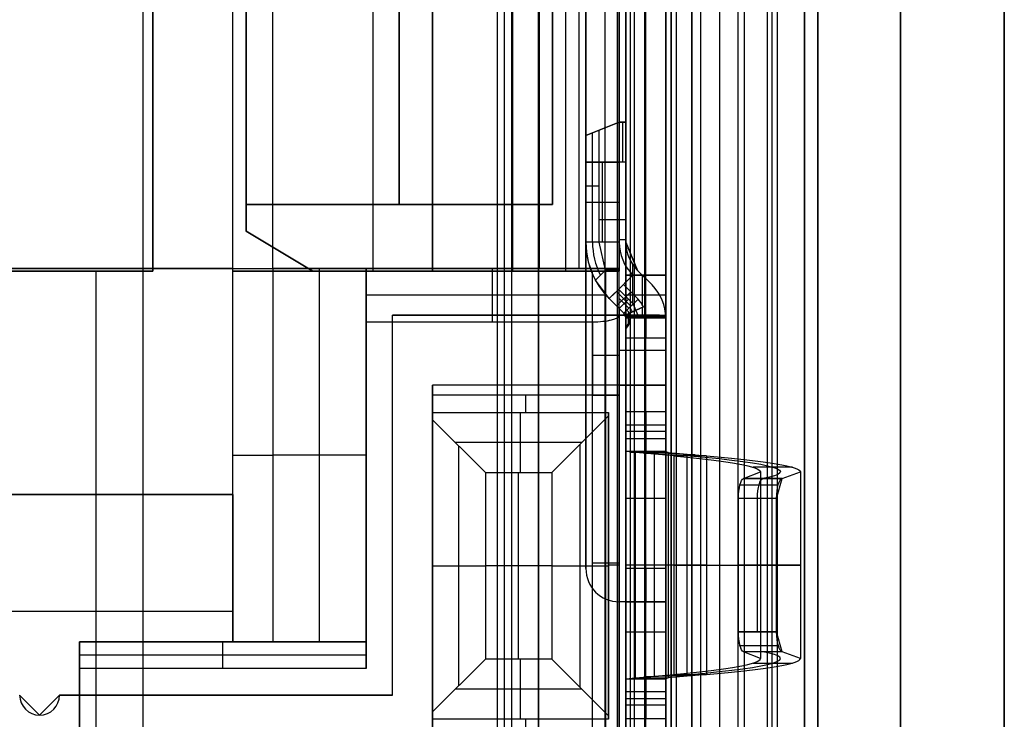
# Model space of a CAD drawing. Extents: x -9 to 8, y 1 to 147.
# Tile 64 of 181: x 0.96 to 8.35, y 56.48 to 61.72. Entities that reach past the tile are written whole.
import ezdxf

# ---------------------------------------------------------------- set-up
doc = ezdxf.new("R2010")
doc.units = 0
doc.layers.add('DEFAULT', color=7, linetype='CONTINUOUS')

msp = doc.modelspace()

# ---------------------------------------------------------------- linework, layer by layer
at = {"layer": 'DEFAULT', "color": 9}
for p, q in [((8.3457, 139.9582, -54.0095), (8.3457, 25.1274, -54.0095)), ((5.8457, 135.6545, -55.5667), (5.8457, 54.0377, -55.5667)), ((7.5666, 8.2282, -17.9775), (7.5666, 103.6456, -17.9775)), ((8.3457, 103.6456, -18.7772), (8.3457, 8.2282, -18.7772)), ((5.8457, 97.9377, -40), (5.8457, 53.4377, -40)), ((6.3957, 53.4521, -39.9856), (6.3957, 97.9233, -39.9856)), ((6.9457, 53.4665, -20.9622), (6.9457, 97.9089, -20.9622)), ((6.9457, 97.9089, -39.9712), (6.9457, 53.4665, -39.9712)), ((6.9457, 53.4665, -30.4667), (6.9457, 97.9089, -30.4667)), ((6.0007, 71.2576, -20.9375), (6.0007, 54.7576, -20.9375)), ((6.0007, 71.2576, -17.9365), (6.0007, 54.7576, -17.9365)), ((6.0007, 54.7576, -19.437), (6.0007, 71.2576, -19.437)), ((4.8503, 6.9016, -106.8879), (4.8503, 69.8175, -106.8879)), ((5.348, 69.8121, -106.8748), (5.348, 6.9146, -106.8748)), ((5.8457, 6.9276, -106.8618), (5.8457, 69.8068, -106.8618)), ((8.3457, 8.2676, -106.7603), (8.3457, 69.8162, -106.7603)), ((5.8457, 16.7174, -101.0618), (5.8457, 69.6596, -101.0618)), ((5.8457, 69.6596, -103.4118), (5.8457, 16.3276, -103.4118)), ((5.8817, 69.6586, -101.0628), (5.8817, 16.3285, -101.0628)), ((6.3457, 69.6465, -103.3987), (6.3457, 16.3407, -103.3987)), ((6.8457, 69.6334, -103.3856), (6.8457, 16.3538, -103.3856)), ((6.8457, 16.3538, -101.088), (6.8457, 69.6334, -101.088)), ((6.8457, 69.6334, -102.2368), (6.8457, 16.3538, -102.2368)), ((4.8503, 69.4423, -107.2595), (4.8503, 7.2082, -107.2595)), ((4.8503, 8.1965, -107.6312), (4.8503, 69.067, -107.6312)), ((6.2085, 69.0524, -107.5956), (6.2085, 8.2321, -107.5956)), ((7.5666, 69.0378, -107.56), (7.5666, 8.2676, -107.56))]:
    msp.add_line(p, q, dxfattribs=at)
at = {"layer": 'DEFAULT', "color": 171}
for p, q in [((5.5413, 27.5358, -104.0368), (5.5413, 75.396, -104.0368)), ((5.4427, 1.062, -106.8618), (5.4427, 70.4573, -106.8618)), ((4.595, 39.6519, -102.7868), (4.595, 70.2941, -102.7868)), ((4.54, 70.2391, -104.3618), (4.54, 41.08, -104.3618)), ((4.65, 38.2238, -101.2118), (4.65, 69.8869, -101.2118)), ((5.645, 69.6334, -101.2118), (5.645, 27.6838, -101.2118)), ((6.64, 69.6334, -101.2118), (6.64, 27.6838, -101.2118)), ((5.5684, 69.5618, -103.2618), (5.5684, 27.5764, -103.2618)), ((6.0684, 27.5764, -103.2618), (6.0684, 69.5618, -103.2618)), ((6.5684, 27.5764, -103.2618), (6.5684, 69.5618, -103.2618)), ((6.6042, 27.6301, -102.2368), (6.6042, 69.5976, -102.2368))]:
    msp.add_line(p, q, dxfattribs=at)
at = {"layer": 'DEFAULT', "color": 254}
for p, q in [((1.88, 71.1076, -38.8001), (1.88, 54.9076, -38.8001)), ((1.88, 71.1076, -38.5001), (1.88, 54.9076, -38.5001)), ((5.505, 55.2576, -28.4501), (5.505, 70.7576, -28.4501)), ((5.805, 55.2576, -28.4501), (5.805, 70.7576, -28.4501)), ((5.455, 55.4576, -28.4251), (5.455, 70.5576, -28.4251)), ((5.205, 68.4076, -38.8001), (5.205, 57.6076, -38.8001)), ((5.205, 68.4076, -38.5001), (5.205, 57.6076, -38.5001)), ((5.205, 57.6076, -38.6501), (5.205, 68.4076, -38.6501)), ((5.505, 68.4076, -38.2001), (5.505, 57.6076, -38.2001)), ((5.655, 57.6076, -38.2001), (5.655, 68.4076, -38.2001)), ((5.805, 68.4076, -38.2001), (5.805, 57.6076, -38.2001)), ((5.055, 59.8376, -34.4001), (5.055, 66.5576, -34.4001)), ((5.455, 66.5576, -34.5501), (5.455, 59.8376, -34.5501)), ((5.455, 59.8376, -34.4001), (5.455, 66.5576, -34.4001)), ((1.955, 66.1776, -38.4001), (1.955, 59.8376, -38.4001)), ((1.955, 66.1776, -29.5501), (1.955, 59.8376, -29.5501)), ((1.955, 59.8376, -33.9751), (1.955, 66.1776, -33.9751)), ((2.555, 59.8376, -38.4001), (2.555, 66.1776, -38.4001)), ((2.555, 59.8376, -29.5501), (2.555, 66.1776, -29.5501)), ((2.555, 59.8376, -33.9751), (2.555, 66.1776, -33.9751)), ((2.855, 59.8576, -29.0501), (2.855, 66.1576, -29.0501)), ((3.605, 66.1776, -29.5501), (3.605, 59.8376, -29.5501)), ((4.055, 66.1776, -37.9001), (4.055, 59.8376, -37.9001)), ((4.055, 59.8376, -34.5501), (4.055, 66.1776, -34.5501)), ((4.655, 66.1776, -34.4001), (4.655, 59.8376, -34.4001)), ((4.655, 66.1776, -29.5501), (4.655, 59.8376, -29.5501)), ((4.655, 59.8376, -31.9751), (4.655, 66.1776, -31.9751)), ((4.855, 66.1576, -25.3001), (4.855, 59.8576, -25.3001)), ((4.855, 59.8576, -29.0501), (4.855, 66.1576, -29.0501)), ((4.855, 59.8576, -27.1751), (4.855, 66.1576, -27.1751)), ((5.155, 59.8576, -25.3001), (5.155, 66.1576, -25.3001)), ((5.455, 59.8376, -37.9001), (5.455, 66.1776, -37.9001)), ((5.455, 66.1576, -25.3001), (5.455, 59.8576, -25.3001)), ((5.505, 66.2076, -24.1001), (5.505, 59.8076, -24.1001)), ((5.655, 59.8076, -24.1001), (5.655, 66.2076, -24.1001)), ((5.805, 59.8076, -24.1001), (5.805, 66.2076, -24.1001)), ((2.655, 60.1376, -37.9001), (2.655, 65.8776, -37.9001)), ((2.655, 65.8776, -34.5501), (2.655, 60.1376, -34.5501)), ((2.655, 65.6776, -35.0501), (2.655, 60.3376, -35.0501)), ((2.655, 60.3376, -37.4001), (2.655, 65.6776, -37.4001)), ((3.805, 60.3376, -35.0501), (3.805, 65.6776, -35.0501)), ((3.805, 65.6776, -37.4001), (3.805, 60.3376, -37.4001)), ((4.955, 60.3376, -35.0501), (4.955, 65.6776, -35.0501)), ((4.955, 65.6776, -37.4001), (4.955, 60.3376, -37.4001)), ((4.955, 60.3376, -36.2251), (4.955, 65.6776, -36.2251)), ((5.205, 60.8569, -18.7506), (5.4551, 60.9569, -18.7501)), ((5.455, 60.9569, -19.3701), (5.205, 60.8569, -19.3701)), ((5.205, 60.8568, -18.7501), (5.4551, 60.9568, -18.7501)), ((5.305, 60.8969, -19.9901), (5.205, 60.8569, -19.6901)), ((5.305, 60.8969, -19.9901), (5.455, 60.9569, -19.9901)), ((5.305, 60.0562, -19.9901), (5.305, 60.8969, -19.9901)), ((5.33, 60.9069, -19.9901), (5.33, 60.9069, -18.7503)), ((5.455, 60.9569, -19.9901), (5.505, 60.9569, -19.9901)), ((5.4551, 60.9569, -18.7501), (5.455, 60.9569, -19.9901)), ((5.505, 60.9569, -19.3701), (5.455, 60.9569, -19.3701)), ((5.505, 60.9569, -18.7501), (5.4551, 60.9569, -18.7501)), ((5.505, 60.9569, -18.7501), (5.4551, 60.9569, -18.7501)), ((5.48, 60.9569, -19.9901), (5.48, 60.9569, -18.7501)), ((5.505, 60.9569, -19.9901), (5.505, 60.0562, -19.9901)), ((5.505, 60.9569, -18.7501), (5.505, 60.9569, -19.9901)), ((5.505, 60.0562, -19.2201), (5.505, 60.9569, -19.2201)), ((5.205, 60.8569, -19.6901), (5.205, 60.8569, -18.7506)), ((5.205, 60.0562, -19.6901), (5.205, 60.8569, -19.6901)), ((5.205, 60.0562, -19.1201), (5.205, 60.8569, -19.1201)), ((5.255, 60.0562, -19.8401), (5.255, 60.8769, -19.8401)), ((5.455, 60.6569, -18.4501), (5.205, 60.6568, -18.5501)), ((5.205, 60.6569, -18.5501), (5.455, 60.6569, -18.4501)), ((5.205, 60.6568, -18.5501), (5.205, 60.0562, -18.5501)), ((5.33, 60.0561, -18.5001), (5.33, 60.6568, -18.5001)), ((5.505, 60.6569, -18.4501), (5.455, 60.6569, -18.4501)), ((5.455, 60.6569, -18.4501), (5.455, 60.0561, -18.4501)), ((5.505, 60.6569, -18.4501), (5.455, 60.6569, -18.4501)), ((5.505, 60.0562, -18.4501), (5.505, 60.6569, -18.4501)), ((5.305, 60.4765, -19.9901), (5.205, 60.4765, -19.6901)), ((5.205, 60.4566, -19.6901), (5.205, 60.4566, -18.5501)), ((5.505, 60.5065, -19.9901), (5.505, 60.5065, -18.4501)), ((2.655, 60.3376, -35.0501), (2.655, 60.3376, -37.4001)), ((4.955, 60.3376, -35.0501), (2.655, 60.3376, -35.0501)), ((2.655, 60.3376, -37.4001), (4.955, 60.3376, -37.4001)), ((2.655, 60.1376, -36.2251), (2.655, 60.3376, -36.2251)), ((4.955, 60.3376, -36.2251), (2.655, 60.3376, -36.2251)), ((3.805, 60.3376, -37.4001), (3.805, 60.3376, -35.0501)), ((4.955, 60.3376, -37.4001), (4.955, 60.3376, -35.0501)), ((5.205, 60.3565, -18.5501), (5.455, 60.3565, -18.4501)), ((5.505, 60.2219, -19.9901), (5.305, 60.2219, -19.9901)), ((2.655, 60.1376, -37.9001), (2.655, 60.1376, -34.5501)), ((3.155, 59.8376, -37.9001), (2.655, 60.1376, -37.9001)), ((2.655, 60.1376, -34.5501), (3.155, 59.8376, -34.5501)), ((3.155, 59.8376, -36.2251), (2.655, 60.1376, -36.2251)), ((5.305, 60.0562, -19.9901), (5.205, 60.0562, -19.6901)), ((5.455, 60.0561, -18.4501), (5.205, 60.0562, -18.5501)), ((5.205, 60.0562, -18.5501), (5.205, 60.0562, -19.6901)), ((5.305, 60.0562, -19.9901), (5.205, 60.0562, -19.6901)), ((5.205, 60.0562, -19.6901), (5.205, 60.0562, -18.8392)), ((5.3517, 59.845, -19.9901), (5.305, 60.0562, -19.9901)), ((5.505, 60.0719, -18.4501), (5.455, 60.0719, -18.4501)), ((5.505, 60.0562, -19.9901), (5.5929, 59.844, -19.9901)), ((5.5929, 59.844, -18.4501), (5.505, 60.0562, -18.4501)), ((5.505, 60.0562, -19.9901), (5.505, 60.0562, -18.4501)), ((2.905, 59.9876, -37.9001), (2.905, 59.9876, -34.5501)), ((5.555, 59.8906, -19.9901), (5.555, 59.599, -19.9901)), ((1.955, 59.8376, -38.4001), (-0.145, 59.8376, -38.4001)), ((-0.145, 59.8376, -29.5501), (1.955, 59.8376, -29.5501)), ((1.955, 59.8376, -33.9751), (-0.145, 59.8376, -33.9751)), ((0.855, 59.8576, -29.0501), (4.855, 59.8576, -29.0501)), ((2.555, 59.8576, -28.0501), (0.855, 59.8576, -28.0501)), ((1.53, 55.4576, -38.4001), (1.53, 59.8376, -38.4001)), ((1.955, 59.8376, -29.5501), (1.955, 59.8376, -38.4001)), ((2.555, 59.8576, -27.0401), (2.555, 59.8576, -28.0501)), ((2.555, 58.1626, -28.0501), (2.555, 59.8576, -28.0501)), ((2.555, 57.0576, -27.0401), (2.555, 59.8576, -27.0401)), ((5.255, 59.8376, -38.4001), (2.555, 59.8376, -38.4001)), ((2.555, 59.8376, -38.4001), (2.555, 59.8376, -29.5501)), ((2.555, 59.8376, -29.5501), (4.655, 59.8376, -29.5501)), ((4.655, 59.8376, -33.9751), (2.555, 59.8376, -33.9751)), ((3.555, 59.8576, -26.7401), (2.855, 59.8576, -26.7401)), ((2.855, 59.8576, -26.7401), (2.855, 57.0576, -26.7401)), ((3.155, 59.8576, -29.0501), (3.155, 59.8576, -26.7401)), ((5.455, 59.8376, -37.9001), (3.155, 59.8376, -37.9001)), ((3.155, 59.8376, -34.5501), (5.455, 59.8376, -34.5501)), ((3.155, 59.8376, -34.5501), (3.155, 59.8376, -37.9001)), ((3.205, 57.0576, -26.7401), (3.205, 59.8576, -26.7401)), ((5.455, 59.8576, -20.0401), (3.555, 59.8576, -20.0401)), ((3.555, 59.8576, -20.0401), (3.555, 59.4576, -18.4501)), ((3.555, 59.8576, -20.0401), (3.555, 59.8576, -26.7401)), ((3.555, 57.0576, -26.7401), (3.555, 59.8576, -26.7401)), ((5.455, 59.8576, -24.5451), (3.555, 59.8576, -24.5451)), ((3.555, 57.0576, -22.5951), (3.555, 59.8576, -22.5951)), ((4.005, 59.8376, -29.5501), (4.005, 59.8376, -34.5501)), ((4.005, 59.8376, -37.9001), (4.005, 59.8376, -38.4001)), ((4.505, 59.4576, -18.4501), (4.505, 59.8576, -20.0401)), ((4.655, 59.8376, -34.4001), (5.455, 59.8376, -34.4001)), ((4.655, 59.8376, -29.5501), (4.655, 59.8376, -34.4001)), ((4.855, 59.8576, -29.0501), (4.855, 59.8576, -25.3001)), ((4.855, 59.8576, -25.3001), (5.455, 59.8576, -25.3001)), ((5.255, 55.4576, -38.4001), (5.255, 59.8376, -38.4001)), ((5.255, 59.8376, -38.4001), (5.455, 59.8376, -38.2001)), ((5.3517, 59.845, -19.9901), (5.2779, 59.7696, -19.6901)), ((5.455, 59.8451, -19.9901), (5.3517, 59.845, -19.9901)), ((5.355, 55.4576, -38.3001), (5.355, 59.8376, -38.3001)), ((5.455, 59.8576, -25.3001), (5.455, 59.8576, -20.0401)), ((5.455, 59.8576, -20.0401), (5.455, 59.8451, -19.9901)), ((5.455, 59.6991, -19.9901), (5.455, 59.8451, -19.9901)), ((5.455, 55.4576, -38.2001), (5.455, 59.8376, -38.2001)), ((5.455, 59.8376, -38.2001), (5.455, 59.8376, -37.9001)), ((5.455, 59.8376, -34.5501), (5.455, 59.8376, -34.4001)), ((5.4691, 59.7203, -18.5001), (5.5575, 59.8087, -18.4501)), ((5.5575, 59.8087, -18.4501), (5.4868, 59.738, -18.4501)), ((5.505, 59.8076, -24.1001), (5.805, 59.8076, -24.1001)), ((5.505, 59.8076, -24.1001), (5.505, 59.8076, -20.2886)), ((5.505, 59.8076, -20.2886), (5.805, 59.8076, -20.2886)), ((5.505, 59.8076, -20.2886), (5.505, 59.5076, -20.2886)), ((5.805, 59.8076, -22.1943), (5.505, 59.8076, -22.1943)), ((5.7025, 59.7344, -18.4501), (5.5929, 59.844, -18.4501)), ((5.5929, 59.844, -19.9901), (5.7025, 59.7344, -19.9901)), ((5.5929, 59.844, -19.9901), (5.5929, 59.844, -18.4501)), ((5.7025, 59.7344, -19.2201), (5.5929, 59.844, -19.2201)), ((5.63, 59.5837, -18.4501), (5.63, 59.8069, -18.4501)), ((5.6477, 59.7892, -19.9901), (5.6477, 59.7892, -18.4501)), ((5.655, 59.8076, -20.2886), (5.655, 59.8076, -24.1001)), ((5.655, 59.5076, -20.2886), (5.655, 59.8076, -20.2886)), ((5.805, 59.8076, -20.2886), (5.805, 59.8076, -24.1001)), ((5.805, 59.5076, -20.2886), (5.805, 59.8076, -20.2886)), ((5.3807, 59.6319, -19.1427), (5.2779, 59.7696, -19.6901)), ((5.3807, 59.6319, -18.7501), (5.4691, 59.7203, -18.5001)), ((5.3807, 59.6319, -18.5501), (5.4691, 59.7203, -18.5001)), ((5.4691, 59.7203, -18.5001), (5.4868, 59.738, -18.4501)), ((5.478, 59.7291, -18.4751), (5.5133, 59.7645, -18.4751)), ((5.4868, 59.738, -18.4501), (5.5964, 59.6283, -18.4501)), ((5.5133, 59.7645, -18.4751), (5.5133, 59.7645, -18.4501)), ((5.7025, 59.7344, -19.9901), (5.7025, 59.7344, -18.4501)), ((5.3565, 59.6576, -19.2451), (3.555, 59.6576, -19.2451)), ((5.3807, 59.6319, -18.6251), (5.4249, 59.6761, -18.6251)), ((5.4249, 59.6761, -18.6251), (5.4249, 59.6761, -18.5251)), ((5.5434, 59.5753, -18.6001), (5.4338, 59.6849, -18.6001)), ((5.4355, 59.5771, -18.7501), (5.5416, 59.6831, -18.4501)), ((5.5608, 59.5933, -19.9901), (5.455, 59.6991, -19.9901)), ((5.455, 59.5576, -19.6901), (5.455, 59.6991, -19.9901)), ((5.805, 59.6576, -20.2886), (5.505, 59.6576, -20.2886)), ((5.4903, 59.5223, -18.7501), (5.3807, 59.6319, -18.7501)), ((5.3807, 59.6319, -19.1427), (5.3807, 59.6319, -18.7501)), ((5.455, 59.5576, -18.8476), (5.3807, 59.6319, -19.1427)), ((5.3807, 59.6319, -18.7501), (5.3807, 59.6319, -18.5501)), ((5.4355, 59.5771, -18.9249), (5.4355, 59.5771, -18.7501)), ((5.455, 59.6319, -19.8475), (5.5273, 59.5595, -19.8475)), ((5.5256, 59.6284, -19.9901), (5.455, 59.5578, -19.6904)), ((5.5964, 59.6283, -18.4501), (5.4903, 59.5223, -18.7501)), ((5.5608, 59.5933, -19.9901), (5.4903, 59.5223, -19.6901)), ((5.637, 59.5698, -18.4501), (5.5005, 59.5076, -18.4501)), ((5.5005, 59.5076, -18.7501), (5.637, 59.5698, -18.4501)), ((5.605, 59.4869, -19.9901), (5.5608, 59.5933, -19.9901)), ((5.63, 59.4869, -18.4501), (5.63, 59.5666, -18.4501)), ((3.755, 56.6576, -18.4001), (3.755, 59.5076, -18.4001)), ((3.755, 59.5076, -18.4001), (5.455, 59.5076, -18.4001)), ((5.455, 59.5076, -18.1001), (3.755, 59.5076, -18.1001)), ((3.755, 59.5076, -18.1001), (3.755, 59.5076, -18.4001)), ((3.755, 56.6576, -18.1001), (3.755, 59.5076, -18.1001)), ((5.7578, 59.5076, -18.2751), (3.755, 59.5076, -18.2751)), ((3.755, 56.6576, -18.2501), (3.755, 59.5076, -18.2501)), ((4.78, 59.5076, -18.4001), (4.78, 59.5076, -18.1001)), ((5.4903, 59.5223, -19.6901), (5.455, 59.5576, -19.6901)), ((5.455, 59.5576, -19.6901), (5.455, 59.5576, -18.8476)), ((5.455, 59.5576, -18.8476), (5.455, 59.5079, -18.6501)), ((5.4903, 59.5223, -19.2201), (5.455, 59.5576, -19.2201)), ((5.455, 59.5079, -18.6501), (5.455, 58.9076, -18.6501)), ((5.455, 59.5076, -18.4001), (5.455, 58.9826, -18.4001)), ((5.455, 59.5076, -18.4001), (5.505, 59.5076, -18.4501)), ((5.455, 59.5076, -18.1001), (5.455, 58.9826, -18.1001)), ((5.4903, 59.5223, -19.6901), (5.505, 59.4869, -19.6901)), ((5.4903, 59.5223, -19.6901), (5.4903, 59.5223, -18.7501)), ((5.5005, 59.5076, -18.6001), (5.5688, 59.5387, -18.6001)), ((5.5005, 59.5076, -18.7501), (5.5005, 59.5076, -18.4501)), ((5.505, 59.5076, -20.2886), (5.805, 59.5076, -20.2886)), ((5.505, 59.5076, -18.4501), (5.805, 59.5076, -18.4501)), ((5.505, 59.4869, -18.4501), (5.505, 59.5076, -18.4501)), ((5.805, 59.4973, -18.4501), (5.505, 59.4973, -18.4501)), ((5.5688, 59.5387, -18.6001), (5.5688, 59.5387, -18.4501)), ((5.655, 59.5076, -18.4501), (5.655, 59.4869, -18.4501)), ((5.805, 59.4869, -18.4501), (5.805, 59.5076, -18.4501)), ((3.555, 59.4576, -18.4501), (5.255, 59.4576, -18.4501)), ((3.555, 59.4576, -18.4501), (3.555, 56.8576, -18.4501)), ((5.255, 59.4576, -18.4501), (5.255, 58.9076, -18.4501)), ((5.805, 59.4869, -20.2901), (5.505, 59.4869, -20.2901)), ((5.605, 59.4869, -19.9901), (5.505, 59.4869, -19.9901)), ((5.505, 58.9826, -18.4501), (5.505, 59.4869, -18.4501)), ((5.505, 59.4869, -18.4501), (5.505, 59.4869, -19.6901)), ((5.505, 59.4869, -19.6901), (5.505, 59.4034, -19.8322)), ((5.505, 59.4034, -19.8322), (5.505, 59.4869, -19.7915)), ((5.505, 59.4869, -19.7915), (5.505, 59.4869, -19.9901)), ((5.505, 59.4869, -19.7915), (5.5388, 59.4869, -19.7915)), ((5.505, 59.4869, -18.4501), (5.805, 59.4869, -18.4501)), ((5.5719, 59.4869, -19.8908), (5.505, 59.4869, -19.8908)), ((5.505, 59.4869, -19.6901), (5.605, 59.4869, -19.9901)), ((5.505, 59.4869, -18.4501), (5.505, 59.4869, -19.6901)), ((5.505, 59.4034, -19.8322), (5.53, 59.4393, -19.8065)), ((5.53, 59.4393, -19.8065), (5.5388, 59.4869, -19.7915)), ((5.5388, 59.4869, -19.7915), (5.605, 59.4869, -19.9901)), ((5.555, 59.4869, -19.8401), (5.555, 59.4869, -19.9901)), ((5.805, 59.4869, -19.9901), (5.605, 59.4869, -19.9901)), ((5.7386, 59.4869, -19.9901), (5.805, 59.4869, -19.9901)), ((5.805, 59.4869, -18.4501), (5.805, 59.4869, -19.9901)), ((5.805, 58.9826, -18.4501), (5.805, 59.4869, -18.4501)), ((5.805, 59.4869, -18.4501), (5.805, 59.4869, -19.9901)), ((5.505, 59.3369, -20.1401), (5.805, 59.3369, -20.1401)), ((5.455, 58.9826, -18.4001), (4.055, 58.9826, -18.4001)), ((4.055, 58.9826, -18.4001), (4.055, 56.2826, -18.4001)), ((4.055, 58.9826, -18.4001), (4.055, 58.9826, -18.1001)), ((4.055, 58.9826, -18.1001), (4.055, 56.2826, -18.1001)), ((5.455, 58.9826, -18.1001), (4.055, 58.9826, -18.1001)), ((4.055, 56.2826, -18.2501), (4.055, 58.9826, -18.2501)), ((5.7584, 58.9826, -18.2751), (4.055, 58.9826, -18.2751)), ((4.93, 58.9826, -18.4001), (4.93, 58.9826, -18.1001)), ((5.805, 58.9826, -18.4501), (5.505, 58.9826, -18.4501)), ((5.505, 58.9826, -18.4501), (5.505, 56.2826, -18.4501)), ((5.655, 56.2826, -18.4501), (5.655, 58.9826, -18.4501)), ((5.805, 56.2826, -18.4501), (5.805, 58.9826, -18.4501)), ((5.455, 58.9076, -18.6501), (4.055, 58.9076, -18.6501)), ((4.055, 58.9076, -18.6501), (4.055, 58.7776, -18.6501)), ((5.255, 58.9076, -18.4501), (4.055, 58.9076, -18.4501)), ((4.055, 58.9076, -18.4501), (4.055, 58.9076, -18.6501)), ((4.055, 56.3576, -18.4501), (4.055, 58.9076, -18.4501)), ((5.428, 58.9076, -18.5501), (4.055, 58.9076, -18.5501)), ((4.055, 56.3576, -18.5501), (4.055, 58.9076, -18.5501)), ((4.755, 58.7776, -18.6501), (4.755, 58.9076, -18.6501)), ((4.755, 58.9076, -18.6501), (4.755, 58.9076, -18.4501)), ((5.455, 58.9076, -18.6501), (5.455, 56.3576, -18.6501)), ((4.055, 58.7776, -18.6501), (5.3757, 58.7776, -18.6501)), ((4.055, 58.7776, -18.6501), (4.055, 58.7234, -18.5958)), ((4.7154, 58.3276, -18.2001), (4.7154, 58.7776, -18.6501)), ((4.9507, 58.3276, -18.2001), (5.3757, 58.7526, -18.6251)), ((5.3757, 58.7776, -18.6501), (5.3757, 56.4776, -18.6501)), ((5.3757, 58.7526, -18.6251), (5.3757, 58.7776, -18.6501)), ((5.3757, 56.4901, -18.6376), (5.3757, 58.7651, -18.6376)), ((5.3757, 56.5026, -18.6251), (5.3757, 58.7526, -18.6251)), ((5.505, 58.4846, -19.4001), (5.505, 58.7842, -19.4158)), ((5.505, 58.7842, -19.4158), (5.805, 58.7842, -19.4158)), ((5.505, 58.7842, -19.4158), (5.505, 58.582, -23.2736)), ((5.655, 58.7842, -19.4158), (5.655, 58.4846, -19.4001)), ((5.655, 58.582, -23.2736), (5.655, 58.7842, -19.4158)), ((5.805, 58.7842, -19.4158), (5.805, 58.4846, -19.4001)), ((5.805, 58.582, -23.2736), (5.805, 58.7842, -19.4158)), ((4.055, 58.7234, -18.5958), (4.4507, 58.3276, -18.2001)), ((4.055, 56.5319, -18.5958), (4.055, 58.7234, -18.5958)), ((5.805, 58.6831, -21.3447), (5.505, 58.6831, -21.3447)), ((5.805, 58.6344, -19.4079), (5.505, 58.6344, -19.4079)), ((5.1757, 58.5526, -18.4251), (4.2257, 58.5526, -18.4251)), ((5.1632, 56.7151, -18.4126), (5.1632, 58.5401, -18.4126)), ((5.505, 58.582, -23.2736), (5.805, 58.582, -23.2736)), ((2.555, 58.4576, -28.0501), (2.555, 58.4576, -27.0401)), ((3.555, 58.4576, -26.7401), (2.855, 58.4576, -26.7401)), ((4.2529, 56.7298, -18.3979), (4.2529, 58.5255, -18.3979)), ((5.805, 58.4846, -19.4001), (5.505, 58.4846, -19.4001)), ((5.505, 58.4846, -19.4001), (5.505, 56.7807, -19.4001)), ((5.5773, 58.4783, -19.6295), (5.505, 58.4846, -19.4001)), ((5.5333, 58.4846, -19.4001), (5.505, 58.4846, -19.4001)), ((5.505, 58.4846, -19.4001), (5.505, 56.7807, -19.4001)), ((5.5433, 58.4801, -19.5707), (5.5773, 58.4783, -19.6295)), ((5.8641, 58.4521, -20.0391), (5.5773, 58.4783, -19.6295)), ((5.8231, 58.4783, -19.4574), (5.5773, 58.4783, -19.6295)), ((5.5773, 56.7869, -19.6295), (5.5773, 58.4783, -19.6295)), ((6.0266, 58.4598, -19.748), (5.6607, 58.4707, -19.7485)), ((5.7207, 56.8, -19.8343), (5.7207, 58.4652, -19.8343)), ((5.805, 58.4846, -19.4001), (5.805, 56.7807, -19.4001)), ((5.805, 58.4846, -19.4001), (5.8231, 58.4783, -19.4574)), ((5.805, 58.4846, -19.4001), (5.805, 58.1572, -19.4001)), ((5.8231, 58.4783, -19.4574), (6.1099, 58.4521, -19.867)), ((5.8231, 58.4783, -19.4574), (5.8231, 56.7869, -19.4574)), ((5.8436, 58.4765, -19.4867), (5.8436, 58.454, -20.0098)), ((5.9665, 56.8, -19.6622), (5.9665, 58.4652, -19.6622)), ((6.1099, 58.4521, -19.867), (5.8641, 58.4521, -20.0391)), ((5.8641, 58.4521, -20.0391), (5.8641, 56.8131, -20.0391)), ((6.1099, 58.4521, -19.867), (5.8641, 58.4521, -20.0391)), ((6.1099, 58.4521, -19.867), (6.1099, 56.8131, -19.867)), ((3.555, 58.3576, -18.4501), (3.555, 58.3576, -26.7401)), ((4.4507, 58.3276, -18.2001), (4.9507, 58.3276, -18.2001)), ((4.4507, 58.3276, -18.2001), (4.4507, 56.9276, -18.2001)), ((4.7007, 56.9276, -18.2001), (4.7007, 58.3276, -18.2001)), ((4.9507, 58.3276, -18.2001), (4.9507, 56.9276, -18.2001)), ((6.3891, 58.2824, -23.0484), (6.5152, 58.3338, -22.1039)), ((6.7572, 58.3673, -21.4337), (6.4616, 58.3673, -21.4853)), ((6.5152, 58.3338, -22.1039), (6.5152, 56.9314, -22.1039)), ((6.6786, 58.2824, -23.1271), (6.8152, 58.3338, -22.1039)), ((6.8152, 58.3338, -22.1039), (6.8152, 56.9314, -22.1039)), ((6.362, 58.2359, -23.1429), (6.6492, 58.2359, -23.2295)), ((6.6786, 58.2824, -23.1271), (6.3891, 58.2824, -23.0484)), ((6.3891, 58.2824, -23.0484), (6.6786, 58.2824, -23.1271)), ((6.6364, 58.1326, -23.2711), (6.6786, 58.2824, -23.1271)), ((-2.245, 58.1626, -28.0501), (2.555, 58.1626, -28.0501)), ((2.555, 58.1626, -33.0501), (-0.145, 58.1626, -33.0501)), ((2.555, 58.1626, -30.5501), (-0.145, 58.1626, -30.5501)), ((2.555, 58.1626, -28.0501), (2.555, 58.1626, -33.0501)), ((2.555, 58.1626, -33.0501), (2.555, 57.0576, -33.0501)), ((2.555, 57.0576, -30.0451), (2.555, 58.1626, -30.0451)), ((5.505, 58.1326, -23.7001), (5.505, 57.1326, -23.7001)), ((5.805, 58.1326, -23.7001), (5.505, 58.1326, -23.7001)), ((5.655, 57.1326, -23.7001), (5.655, 58.1326, -23.7001)), ((5.805, 57.1326, -23.7001), (5.805, 58.1326, -23.7001)), ((6.3502, 57.1326, -23.1813), (6.3502, 58.1326, -23.1813)), ((6.6364, 58.1326, -23.2711), (6.3502, 58.1326, -23.1813)), ((6.4933, 57.1326, -23.2262), (6.4933, 58.1326, -23.2262)), ((6.6364, 57.1326, -23.2711), (6.6364, 58.1326, -23.2711)), ((3.755, 58.0826, -18.4001), (3.755, 58.0826, -18.1001)), ((5.455, 57.6476, -38.2001), (5.255, 57.6476, -38.4001)), ((4.055, 57.6326, -18.1001), (4.055, 57.6326, -18.4001)), ((4.055, 57.6326, -18.4501), (4.055, 57.6326, -18.5958)), ((4.055, 57.6276, -18.5958), (4.4507, 57.6276, -18.2001)), ((4.9507, 57.6276, -18.2001), (4.4507, 57.6276, -18.2001)), ((4.9507, 57.6276, -18.2001), (5.3757, 57.6276, -18.6251)), ((5.205, 57.6076, -38.5001), (5.205, 57.6076, -38.8001)), ((5.455, 57.6326, -18.6501), (5.3757, 57.6326, -18.6501)), ((5.3757, 57.6276, -18.6501), (5.3757, 57.6276, -18.6251)), ((5.805, 57.6326, -18.4501), (5.505, 57.6326, -18.4501)), ((5.805, 57.6326, -23.7001), (5.505, 57.6326, -23.7001)), ((5.805, 57.6076, -38.2001), (5.505, 57.6076, -38.2001)), ((5.8641, 57.6326, -20.0391), (5.5773, 57.6326, -19.6295)), ((6.1099, 57.6326, -19.867), (5.8231, 57.6326, -19.4574)), ((6.6364, 57.6326, -23.2711), (6.3502, 57.6326, -23.1813)), ((5.455, 55.2576, -38.8001), (5.455, 57.3576, -38.8001)), ((5.455, 57.3576, -38.5001), (5.455, 57.3576, -38.8001)), ((5.505, 57.3576, -38.4501), (5.455, 57.3576, -38.5001)), ((5.455, 55.2576, -38.5001), (5.455, 57.3576, -38.5001)), ((5.7581, 57.3576, -38.6251), (5.455, 57.3576, -38.6251)), ((5.505, 57.3576, -38.4501), (5.805, 57.3576, -38.4501)), ((5.505, 57.3576, -38.4501), (5.505, 55.2576, -38.4501)), ((5.63, 57.3576, -38.7532), (5.63, 57.3576, -38.4501)), ((5.805, 57.3576, -38.4501), (5.805, 55.2576, -38.4501)), ((2.555, 57.2851, -33.0501), (-2.245, 57.2851, -33.0501)), ((5.505, 57.1326, -23.7001), (5.805, 57.1326, -23.7001)), ((6.6364, 57.1326, -23.2711), (6.3502, 57.1326, -23.1813)), ((6.3502, 57.1326, -23.1813), (6.6364, 57.1326, -23.2711)), ((6.6786, 56.9828, -23.1271), (6.6364, 57.1326, -23.2711)), ((1.405, 57.0576, -33.0501), (2.555, 57.0576, -33.0501)), ((1.405, 57.0576, -18.6501), (1.405, 57.0576, -33.0501)), ((3.555, 57.0576, -18.6501), (1.405, 57.0576, -18.6501)), ((1.405, 57.0576, -18.6501), (1.405, 56.8576, -18.4501)), ((1.405, 56.4076, -33.0501), (1.405, 57.0576, -33.0501)), ((3.555, 57.0576, -25.8501), (1.405, 57.0576, -25.8501)), ((1.405, 56.4076, -25.7501), (1.405, 57.0576, -25.7501)), ((2.48, 57.0576, -33.0501), (2.48, 57.0576, -18.6501)), ((2.48, 56.8576, -18.4501), (2.48, 57.0576, -18.6501)), ((2.555, 57.0576, -33.0501), (2.555, 57.0576, -27.0401)), ((2.855, 57.0576, -26.7401), (3.555, 57.0576, -26.7401)), ((3.555, 57.0576, -18.6501), (3.555, 57.0576, -26.7401)), ((3.555, 56.8576, -18.4501), (3.555, 57.0576, -18.6501)), ((6.362, 57.0294, -23.1429), (6.6492, 57.0294, -23.2295)), ((6.6786, 56.9828, -23.1271), (6.3891, 56.9828, -23.0484)), ((6.5152, 56.9314, -22.1039), (6.3891, 56.9828, -23.0484)), ((6.8152, 56.9314, -22.1039), (6.6786, 56.9828, -23.1271)), ((3.555, 56.9576, -18.5501), (1.405, 56.9576, -18.5501)), ((4.4507, 56.9276, -18.2001), (4.055, 56.5319, -18.5958)), ((4.9507, 56.9276, -18.2001), (4.4507, 56.9276, -18.2001)), ((4.7154, 56.4776, -18.6501), (4.7154, 56.9276, -18.2001)), ((5.3757, 56.5026, -18.6251), (4.9507, 56.9276, -18.2001)), ((3.555, 56.8576, -18.4501), (1.405, 56.8576, -18.4501)), ((1.405, 56.8576, -18.4501), (1.405, 56.2076, -18.4501)), ((6.4616, 56.898, -21.4853), (6.7572, 56.898, -21.4337)), ((5.505, 56.7807, -19.4001), (5.5773, 56.7869, -19.6295)), ((5.505, 56.7807, -19.4003), (5.5772, 56.7869, -19.6292)), ((5.505, 56.4811, -19.4158), (5.505, 56.7807, -19.4001)), ((5.505, 56.7807, -19.4001), (5.805, 56.7807, -19.4001)), ((5.505, 56.7807, -19.4001), (5.5196, 56.7807, -19.4001)), ((5.5773, 56.7869, -19.6295), (5.8641, 56.8131, -20.0391)), ((5.5773, 56.7869, -19.6295), (5.8231, 56.7869, -19.4574)), ((5.655, 56.7807, -19.4001), (5.655, 56.4811, -19.4158)), ((6.0266, 56.8055, -19.748), (5.6607, 56.7945, -19.7485)), ((5.8231, 56.7869, -19.4574), (5.805, 56.7807, -19.4001)), ((5.805, 56.7807, -19.4001), (5.805, 56.4811, -19.4158)), ((6.1099, 56.8131, -19.867), (5.8231, 56.7869, -19.4574)), ((5.8436, 56.8112, -20.0098), (5.8436, 56.7888, -19.4867)), ((5.8641, 56.8131, -20.0391), (6.1099, 56.8131, -19.867)), ((5.8641, 56.8131, -20.0391), (6.1099, 56.8131, -19.867)), ((5.1757, 56.7026, -18.4251), (4.2257, 56.7026, -18.4251)), ((5.805, 56.6832, -23.2736), (5.505, 56.6832, -23.2736)), ((5.505, 56.6832, -23.2736), (5.505, 56.4811, -19.4158)), ((5.655, 56.4811, -19.4158), (5.655, 56.6832, -23.2736)), ((5.805, 56.4811, -19.4158), (5.805, 56.6832, -23.2736)), ((0.955, 56.6576, -18.4001), (1.105, 56.5076, -18.4001)), ((0.955, 56.6576, -18.1001), (1.105, 56.5076, -18.1001)), ((1.105, 56.5076, -18.4001), (1.255, 56.6576, -18.4001)), ((1.105, 56.5076, -18.1001), (1.255, 56.6576, -18.1001)), ((1.255, 56.6576, -18.4001), (3.755, 56.6576, -18.4001)), ((1.255, 56.6576, -18.1001), (1.255, 56.6576, -18.4001)), ((3.755, 56.6576, -18.1001), (1.255, 56.6576, -18.1001)), ((3.755, 56.6576, -18.2501), (1.255, 56.6576, -18.2501)), ((1.405, 56.6326, -18.4501), (1.405, 56.6326, -33.0501)), ((2.505, 56.6576, -18.4001), (2.505, 56.6576, -18.1001)), ((3.755, 56.6576, -18.4001), (3.755, 56.6576, -18.1001)), ((5.805, 56.6309, -19.4079), (5.505, 56.6309, -19.4079)), ((5.805, 56.5822, -21.3447), (5.505, 56.5822, -21.3447)), ((1.105, 56.5076, -18.4001), (1.105, 56.5076, -18.1001)), ((4.055, 56.5319, -18.5958), (4.055, 56.4776, -18.6501)), ((5.3757, 56.4776, -18.6501), (4.055, 56.4776, -18.6501)), ((4.055, 56.4776, -18.6501), (4.055, 56.3576, -18.6501)), ((4.755, 56.3576, -18.6501), (4.755, 56.4776, -18.6501)), ((5.3757, 56.4776, -18.6501), (5.3757, 56.5026, -18.6251)), ((5.505, 56.4811, -19.4158), (5.805, 56.4811, -19.4158))]:
    msp.add_line(p, q, dxfattribs=at)
at = {"layer": 'DEFAULT', "color": 254, "extrusion": (1, -4.03749e-05, 1.77868e-05)}
msp.add_arc((60.6571, -18.7502, 5.4523), 0.3, 359.99836, 90.00106, dxfattribs=at)
at = {"layer": 'DEFAULT', "color": 254, "extrusion": (1, 0, 4.37114e-08)}
for centre, radius, start, end in [((60.6569, -18.7501, 5.48), 0.3, 359.99442, 90.00294), ((59.4869, -20.1401, 5.655), 0.15, 270, 277.93705), ((59.5076, -19.9401, 5.5222), 0.15, 97.9387, 123.62657), ((59.4869, -20.1401, 5.655), 0.15, 90.00023, 270), ((58.1326, -23.2501, 5.655), 0.45, 270, 357), ((57.6076, -38.4501, 5.655), 0.25, 90, 180), ((57.1326, -23.2501, 5.655), 0.45, 183, 270)]:
    msp.add_arc(centre, radius, start, end, dxfattribs=at)
at = {"layer": 'DEFAULT', "color": 254, "extrusion": (1, -8.86981e-11, 4.37637e-08)}
msp.add_arc((60.6569, -18.7501, 5.505), 0.3, 359.99596, 90, dxfattribs=at)
at = {"layer": 'DEFAULT', "color": 254, "extrusion": (1, -3.24092e-06, 3.29169e-06)}
msp.add_arc((60.6569, -18.7501, 5.2047), 0.2, 359.86444, 90.01092, dxfattribs=at)
at = {"layer": 'DEFAULT', "color": 254, "extrusion": (2.63291e-06, -6.41495e-07, 1)}
msp.add_arc((5.805, 60.0561, -19.6901), 0.6, 179.9984, 208.53042, dxfattribs=at)
at = {"layer": 'DEFAULT', "color": 254, "extrusion": (4.3083e-07, -3.82656e-06, 1)}
msp.add_arc((5.805, 60.0561, -18.5503), 0.6, 180.00043, 225.00027, dxfattribs=at)
at = {"layer": 'DEFAULT', "color": 254, "extrusion": (-4.37114e-08, -4.37114e-08, 1)}
for centre, radius, start, end in [((5.805, 60.0562, -19.1201), 0.6, 179.99955, 225.00087), ((5.805, 60.0562, -19.8401), 0.55, 179.99718, 206.90143), ((5.805, 60.0562, -18.4501), 0.3, 180, 225), ((5.805, 60.0562, -19.2201), 0.3, 180, 225), ((5.455, 59.4869, -19.2201), 0.35, 359.9998, 44.99984), ((5.455, 59.4869, -18.6295), 0.1103, 24.4698, 45.00115), ((5.455, 59.4869, -19.0701), 0.05, 359.99887, 45.00246), ((5.455, 59.4869, -19.7882), 0.0827, 307.18866, 45.09204), ((5.455, 57.6076, -38.8001), 0.25, 180, 270), ((5.455, 57.6076, -38.6501), 0.25, 180, 270), ((1.105, 56.6576, -18.4001), 0.15, 180.00041, 269.99992), ((1.105, 56.6576, -18.1001), 0.15, 180.00027, 269.99995), ((1.105, 56.6576, -18.2501), 0.15, 180.0004, 0), ((1.105, 56.6576, -18.1001), 0.15, 270, 0), ((1.105, 56.6576, -18.4001), 0.15, 270, 0)]:
    msp.add_arc(centre, radius, start, end, dxfattribs=at)
at = {"layer": 'DEFAULT', "color": 254, "extrusion": (3.95213e-07, -1.10327e-06, 1)}
msp.add_arc((5.805, 60.0561, -18.4501), 0.35, 180.0037, 225.00005, dxfattribs=at)
at = {"layer": 'DEFAULT', "color": 254, "extrusion": (-4.72625e-17, 1, 4.37114e-08)}
msp.add_arc((-2.855, -27.0401, 59.8576), 0.3, 360, 90, dxfattribs=at)
at = {"layer": 'DEFAULT', "color": 254, "extrusion": (-4.71874e-08, -4.52925e-08, 1)}
msp.add_arc((5.455, 59.4869, -19.9901), 0.35, 359.99974, 44.99984, dxfattribs=at)
at = {"layer": 'DEFAULT', "color": 254, "extrusion": (-4.36762e-08, -4.36762e-08, 1)}
msp.add_arc((5.455, 59.4869, -18.4501), 0.35, 359.99986, 44.99984, dxfattribs=at)
at = {"layer": 'DEFAULT', "color": 254, "extrusion": (-4.75493e-08, -4.51548e-08, 1)}
msp.add_arc((5.455, 59.4869, -18.4501), 0.2, 24.4698, 45, dxfattribs=at)
at = {"layer": 'DEFAULT', "color": 254, "extrusion": (-1.27259e-08, 0.969783, 0.243971)}
msp.add_arc((-5.2518, -32.6016, 53.1597), 0.2032, 90.89235, 180.86539, dxfattribs=at)
at = {"layer": 'DEFAULT', "color": 254, "extrusion": (-5.16874e-05, 0.969795, 0.243922)}
msp.add_arc((-5.2551, -32.5988, 53.1611), 0.2031, 90.8754, 180.88085, dxfattribs=at)
at = {"layer": 'DEFAULT', "color": 254, "extrusion": (-2.49997e-09, 1, 5.62114e-08)}
msp.add_arc((-5.455, -18.4501, 59.5076), 0.05, 90, 180, dxfattribs=at)
at = {"layer": 'DEFAULT', "color": 254, "extrusion": (-7.14281e-10, 1, 4.44257e-08)}
msp.add_arc((-5.455, -18.4501, 59.5076), 0.35, 90, 180, dxfattribs=at)
at = {"layer": 'DEFAULT', "color": 254, "extrusion": (1.4521e-06, 7.39712e-07, 1)}
msp.add_arc((5.455, 59.4869, -18.75), 0.05, 24.46975, 45.00196, dxfattribs=at)
at = {"layer": 'DEFAULT', "color": 254, "extrusion": (-3.45906e-08, -3.95606e-08, 1)}
msp.add_arc((5.455, 59.4869, -18.4501), 0.05, 359.99917, 24.4698, dxfattribs=at)
at = {"layer": 'DEFAULT', "color": 254, "extrusion": (1, 1.64636e-15, 4.37116e-08)}
msp.add_arc((59.4869, -20.1401, 5.505), 0.15, 270, 277.93705, dxfattribs=at)
at = {"layer": 'DEFAULT', "color": 254, "extrusion": (1, 1.28989e-13, 4.37104e-08)}
msp.add_arc((59.4869, -20.1401, 5.805), 0.15, 270, 277.93705, dxfattribs=at)
at = {"layer": 'DEFAULT', "color": 254, "extrusion": (1, -1.86342e-15, 4.37114e-08)}
for centre, radius, start, end in [((59.4869, -20.1401, 5.505), 0.15, 90.00093, 269.99996), ((58.1326, -23.2501, 5.505), 0.45, 270, 357), ((58.1326, -23.2501, 5.805), 0.45, 270, 357), ((57.1326, -23.2501, 5.805), 0.45, 183, 270)]:
    msp.add_arc(centre, radius, start, end, dxfattribs=at)
at = {"layer": 'DEFAULT', "color": 254, "extrusion": (1, -1.86374e-15, 4.37187e-08)}
msp.add_arc((59.4869, -20.1401, 5.805), 0.15, 89.99982, 270, dxfattribs=at)
at = {"layer": 'DEFAULT', "color": 254, "extrusion": (0, 1, 4.37114e-08)}
for centre, radius, start, end in [((-5.255, -18.6501, 59.2078), 0.2, 90, 180), ((-5.455, -18.4501, 59.2451), 0.35, 90, 180), ((-2.855, -27.0401, 58.4576), 0.3, 360, 90), ((-5.905, -19.4001, 57.6326), 0.4, 325.00003, 0), ((-5.905, -19.4001, 57.6326), 0.1, 325.00002, 359.99999), ((-2.9152, -22.1039, 57.6326), 3.6, 145, 180), ((-2.9152, -22.1039, 57.6326), 3.9, 145, 180), ((-2.9152, -22.1039, 57.6326), 3.6, 180, 197.4133), ((-2.9152, -22.1039, 57.6326), 3.9, 180, 197.4133)]:
    msp.add_arc(centre, radius, start, end, dxfattribs=at)
at = {"layer": 'DEFAULT', "color": 254, "extrusion": (0, 1, 4.37115e-08)}
msp.add_arc((-5.455, -18.4501, 59.2451), 0.05, 90, 180, dxfattribs=at)
at = {"layer": 'DEFAULT', "color": 254, "extrusion": (-1.21129e-09, 1, 4.34708e-08)}
msp.add_arc((-5.455, -18.4501, 58.9826), 0.35, 90, 180, dxfattribs=at)
at = {"layer": 'DEFAULT', "color": 254, "extrusion": (-6.18741e-09, 1, 3.82459e-08)}
msp.add_arc((-5.455, -18.4501, 58.9826), 0.05, 90, 180, dxfattribs=at)
at = {"layer": 'DEFAULT', "color": 254, "extrusion": (5.57634e-10, 1, 4.48484e-08)}
msp.add_arc((-5.255, -18.6501, 58.9076), 0.2, 90, 180, dxfattribs=at)
at = {"layer": 'DEFAULT', "color": 254, "extrusion": (0.016353, 0.99851, -0.052056)}
msp.add_arc((-1.9465, -19.036, 59.5041), 3.6125, 145.01154, 179.93976, dxfattribs=at)
at = {"layer": 'DEFAULT', "color": 254, "extrusion": (0.009153, 0.998581, -0.052468)}
msp.add_arc((-2.3701, -19.0115, 59.4709), 3.7602, 145.02072, 195.16108, dxfattribs=at)
at = {"layer": 'DEFAULT', "color": 254, "extrusion": (0.015098, 0.99873, -0.048061)}
msp.add_arc((-2.0208, -19.2738, 59.425), 3.9119, 145.01135, 179.94715, dxfattribs=at)
at = {"layer": 'DEFAULT', "color": 254, "extrusion": (0.962445, -0.009158, -0.271323)}
msp.add_arc((58.1926, -20.5906, 11.8689), 0.1483, 269.15867, 356.04003, dxfattribs=at)
at = {"layer": 'DEFAULT', "color": 254, "extrusion": (0.962441, -0.00954, -0.271322)}
msp.add_arc((58.1935, -20.5986, 11.9966), 0.151, 270.22861, 357.29241, dxfattribs=at)
at = {"layer": 'DEFAULT', "color": 254, "extrusion": (0.962438, -0.009921, -0.271321)}
msp.add_arc((58.1945, -20.6065, 12.1243), 0.1538, 271.3028, 358.45241, dxfattribs=at)
at = {"layer": 'DEFAULT', "color": 254, "extrusion": (-4.36809e-08, -4.36878e-08, 1)}
msp.add_arc((5.455, 57.6076, -38.5001), 0.25, 180, 270, dxfattribs=at)
at = {"layer": 'DEFAULT', "color": 254, "extrusion": (1, -1.87256e-15, 4.37087e-08)}
msp.add_arc((57.6076, -38.4501, 5.505), 0.25, 90, 180, dxfattribs=at)
at = {"layer": 'DEFAULT', "color": 254, "extrusion": (1, -3.96688e-11, 4.37624e-08)}
msp.add_arc((57.6076, -38.4501, 5.805), 0.25, 90, 180, dxfattribs=at)
at = {"layer": 'DEFAULT', "color": 254, "extrusion": (-5.72149e-10, 1, 4.42835e-08)}
msp.add_arc((-5.455, -38.4501, 57.3576), 0.35, 180, 270, dxfattribs=at)
at = {"layer": 'DEFAULT', "color": 254, "extrusion": (-3.23439e-10, 1, 4.35613e-08)}
msp.add_arc((-5.455, -38.4501, 57.3576), 0.05, 180, 270, dxfattribs=at)
at = {"layer": 'DEFAULT', "color": 254, "extrusion": (1, -1.84311e-15, 4.37114e-08)}
msp.add_arc((57.1326, -23.2501, 5.505), 0.45, 183, 270, dxfattribs=at)
at = {"layer": 'DEFAULT', "color": 254, "extrusion": (0.962445, 0.009158, -0.271323)}
msp.add_arc((57.0674, -20.293, 12.9245), 0.1483, 183.96008, 270.84135, dxfattribs=at)
at = {"layer": 'DEFAULT', "color": 254, "extrusion": (0.962548, 0.009797, -0.270935)}
msp.add_arc((57.0627, -20.2881, 12.9527), 0.1482, 183.94108, 269.23236, dxfattribs=at)
at = {"layer": 'DEFAULT', "color": 254, "extrusion": (0.962438, 0.009921, -0.271321)}
msp.add_arc((57.0647, -20.2841, 13.2679), 0.1538, 181.54793, 268.6972, dxfattribs=at)
at = {"layer": 'DEFAULT', "color": 254, "extrusion": (-7.53649e-11, 1, 4.36963e-08)}
msp.add_arc((-2.855, -27.0401, 57.0576), 0.3, 360, 90, dxfattribs=at)
at = {"layer": 'DEFAULT', "color": 254, "extrusion": (-0.009153, 0.998581, 0.052468)}
msp.add_arc((-3.4265, -25.0591, 55.6308), 3.7602, 145.02072, 195.16109, dxfattribs=at)
at = {"layer": 'DEFAULT', "color": 254, "extrusion": (-0.016353, 0.99851, 0.052056)}
msp.add_arc((-3.834, -25.0355, 55.5894), 3.6125, 145.01154, 179.93976, dxfattribs=at)
at = {"layer": 'DEFAULT', "color": 254, "extrusion": (-0.015098, 0.99873, 0.048061)}
msp.add_arc((-3.763, -24.8129, 55.6939), 3.9119, 145.01135, 179.94715, dxfattribs=at)

doc.saveas('drawing.dxf')
